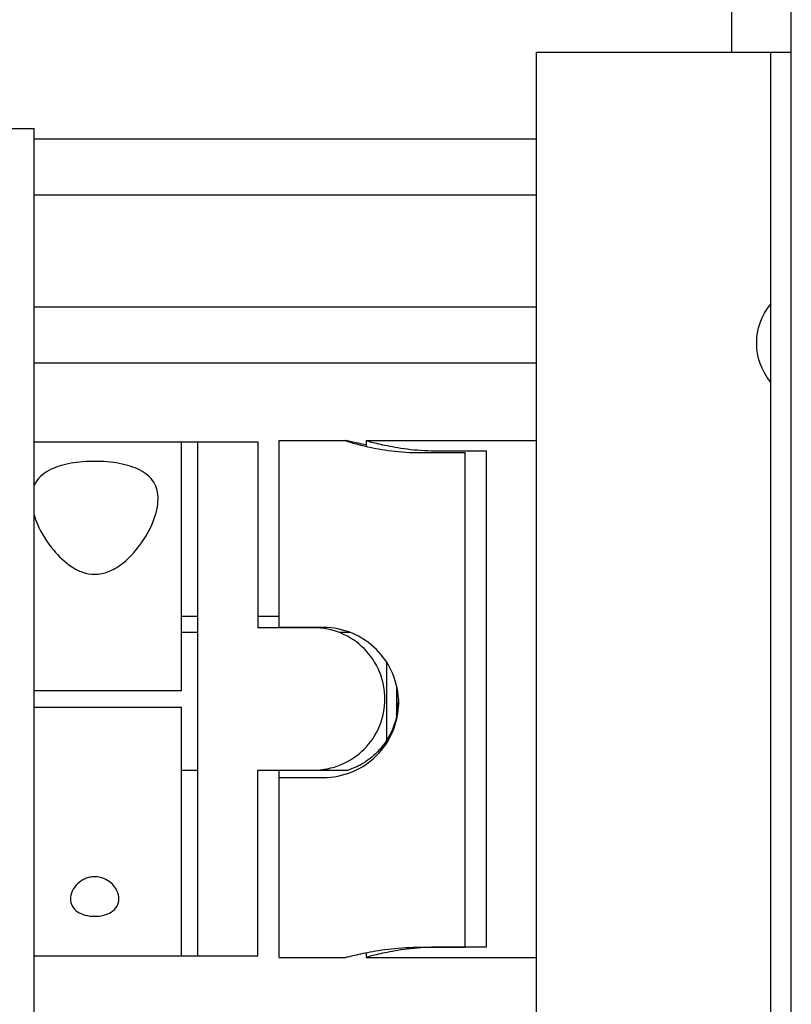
# Model space of a CAD drawing. Header units: inches. Extents: x 1 to 669, y 0 to 417.
# Tile 131 of 256: x 68.67 to 71.65, y 368.72 to 372.53. Entities that reach past the tile are written whole.
import ezdxf

# ---------------------------------------------------------------- set-up
doc = ezdxf.new("R2010")
doc.units = ezdxf.units.IN
doc.header["$LTSCALE"] = 12
doc.header["$MEASUREMENT"] = 0
doc.layers.add('X', color=1, linetype='CONTINUOUS')

msp = doc.modelspace()

# ---------------------------------------------------------------- linework, layer by layer
at = {"layer": 'X', "extrusion": (-2.44929e-16, -1, -2.22045e-16)}
for p, q in [((71.42172, 372.40149), (71.41688, 378.19294)), ((71.65176, 365.54975), (71.65176, 377.95374)), ((70.66478, 372.40149), (71.65176, 372.40149)), ((70.66478, 372.40149), (70.66478, 367.40149)), ((71.57078, 372.40149), (71.57078, 367.40149)), ((68.58978, 372.10649), (68.72278, 372.10649)), ((68.72278, 366.18349), (68.72278, 372.10649)), ((70.66478, 372.0655), (68.72278, 372.0655)), ((70.66478, 371.84899), (68.72278, 371.84899)), ((70.66478, 371.41598), (68.72278, 371.41598)), ((70.66478, 371.19947), (68.72278, 371.19947)), ((68.72278, 370.89499), (69.58792, 370.89499)), ((69.29292, 369.93274), (69.29292, 370.89499)), ((69.35542, 370.89499), (69.35542, 368.90799)), ((69.58792, 370.89499), (69.58792, 370.17649)), ((69.67042, 370.17773), (69.67042, 370.90049)), ((69.67042, 370.90049), (69.92877, 370.90049)), ((70.00728, 370.90049), (70.00728, 370.87772)), ((70.00729, 370.90049), (70.66478, 370.90049)), ((70.21642, 370.85384), (70.39042, 370.85384)), ((70.28628, 370.86046), (70.47292, 370.86046)), ((70.39042, 368.94086), (70.39042, 370.85384)), ((70.47292, 368.94197), (70.47292, 370.86046)), ((69.35542, 370.22038), (69.29292, 370.22038)), ((69.67042, 370.22038), (69.58792, 370.22038)), ((69.35542, 370.1589), (69.29292, 370.1589)), ((69.80492, 370.17649), (69.58792, 370.17649)), ((69.84242, 370.17773), (69.67042, 370.17773)), ((69.94499, 370.1589), (69.90168, 370.1589)), ((70.08585, 370.04491), (70.08585, 369.7402)), ((69.29292, 369.93274), (68.72278, 369.93274)), ((70.12522, 369.95138), (70.12522, 369.83335)), ((68.72278, 369.87024), (69.29292, 369.87024)), ((69.29292, 368.90799), (69.29292, 369.87024)), ((69.29292, 369.6259), (69.35542, 369.6259)), ((69.58792, 368.90799), (69.58792, 369.62649)), ((69.58792, 369.6259), (69.93531, 369.6259)), ((69.67042, 368.90249), (69.67042, 369.62525)), ((69.84242, 369.62525), (69.67042, 369.62525)), ((69.67042, 369.59779), (69.84242, 369.59779)), ((70.39042, 368.94086), (70.21642, 368.94086)), ((70.47292, 368.94197), (70.28628, 368.94197)), ((68.72278, 368.90799), (69.58792, 368.90799)), ((69.67042, 368.90249), (69.92877, 368.90249)), ((70.00728, 368.91956), (70.00728, 368.90249)), ((70.00729, 368.90249), (70.66478, 368.90249))]:
    msp.add_line(p, q, dxfattribs=at)
at = {"layer": 'X', "extrusion": (5.43852e-32, 2.22045e-16, -1)}
msp.add_arc((-71.75659, 371.27697), 0.23868, 321.11868, 38.88132, dxfattribs=at)
at = {"layer": 'X'}
for points, knots in [([(70.00728, 370.88341), (69.98415, 370.888), (69.96412, 370.89265), (69.93573, 370.89928), (69.92842, 370.90091), (69.92842, 370.89986), (69.93573, 370.89712), (69.96519, 370.88821), (69.98732, 370.88215), (70.03823, 370.87082), (70.07047, 370.86479), (70.14136, 370.85624), (70.18003, 370.85384), (70.21642, 370.85384)], [-1.6433897, -1.6433897, -1.6433897, -1.6433897, -1.3862628, -1.3862628, -1.1090382, -1.1090382, -0.8318136, -0.8318136, -0.5545891, -0.5545891, -0.2772945, -0.2772945, 0, 0, 0, 0]), ([(70.00729, 370.90049), (70.00728, 370.90049), (70.00728, 370.90049), (70.00728, 370.90045), (70.01436, 370.89837), (70.0429, 370.8909), (70.06434, 370.88561), (70.11367, 370.87563), (70.14492, 370.87026), (70.2136, 370.86262), (70.25105, 370.86046), (70.28628, 370.86046)], [-2.1479156, -2.1479156, -2.1479156, -2.1479156, -2.1454507, -2.1454507, -1.8769909, -1.8769909, -1.6085311, -1.6085311, -1.340012, -1.340012, -1.0714929, -1.0714929, -1.0714929, -1.0714929]), ([(68.95764, 370.81993), (68.92736, 370.81993), (68.8952, 370.81753), (68.83651, 370.8072), (68.80998, 370.79918), (68.76385, 370.77724), (68.74357, 370.76083), (68.72772, 370.73623), (68.72507, 370.73125), (68.72278, 370.72615)], [-2.22892973, -2.22892973, -2.22892973, -2.22892973, -1.99815785, -1.99815785, -1.76738598, -1.76738598, -1.48596758, -1.48596758, -1.41811143, -1.41811143, -1.41811143, -1.41811143]), ([(68.72278, 370.61282), (68.72633, 370.60123), (68.73073, 370.58939), (68.75105, 370.54284), (68.77293, 370.50731), (68.81737, 370.454), (68.84058, 370.43086), (68.88085, 370.40432), (68.89518, 370.39685), (68.92536, 370.38636), (68.94121, 370.38336), (68.95764, 370.38336), (68.97646, 370.38336), (68.99415, 370.38724), (69.02749, 370.40024), (69.04312, 370.40935), (69.08682, 370.4413), (69.1116, 370.46864), (69.15229, 370.52333), (69.17067, 370.55554), (69.1959, 370.61814), (69.20264, 370.6485), (69.20264, 370.69716), (69.19761, 370.71978), (69.17367, 370.75859), (69.15466, 370.77484), (69.10994, 370.79759), (69.08286, 370.80623), (69.02244, 370.81734), (68.98912, 370.81993), (68.95764, 370.81993)], [-0.9741386, -0.9741386, -0.9741386, -0.9741386, -0.8526809, -0.8526809, -0.5008126, -0.5008126, -0.2504063, -0.2504063, -0.1252032, -0.1252032, 0, 0, 0, 0.1433614, 0.1433614, 0.2867228, 0.2867228, 0.5734456, 0.5734456, 0.8916541, 0.8916541, 1.2098626, 1.2098626, 1.4821677, 1.4821677, 1.7544728, 1.7544728, 1.9943312, 1.9943312, 2.2341897, 2.2341897, 2.2341897, 2.2341897]), ([(70.07992, 369.90149), (70.07992, 369.93621), (70.07294, 369.97312), (70.04482, 370.04083), (70.02368, 370.07163), (69.97505, 370.12026), (69.94425, 370.14139), (69.87656, 370.16951), (69.83965, 370.17649), (69.80492, 370.17649)], [1.0584485, 1.0584485, 1.0584485, 1.0584485, 1.3230324, 1.3230324, 1.5876163, 1.5876163, 1.8522566, 1.8522566, 2.116897, 2.116897, 2.116897, 2.116897]), ([(70.13242, 369.88714), (70.13242, 369.92377), (70.12505, 369.96274), (70.09539, 370.03423), (70.0731, 370.06678), (70.02184, 370.11819), (69.98938, 370.14055), (69.918, 370.17033), (69.87906, 370.17773), (69.84242, 370.17773)], [-2.2336796, -2.2336796, -2.2336796, -2.2336796, -1.9545059, -1.9545059, -1.6753322, -1.6753322, -1.396086, -1.396086, -1.1168398, -1.1168398, -1.1168398, -1.1168398]), ([(69.80492, 369.62649), (69.83965, 369.62649), (69.87656, 369.63346), (69.94425, 369.66158), (69.97505, 369.68271), (70.02368, 369.73134), (70.04482, 369.76215), (70.07294, 369.82985), (70.07992, 369.86676), (70.07992, 369.90149)], [0, 0, 0, 0, 0.2646403, 0.2646403, 0.5292806, 0.5292806, 0.7938645, 0.7938645, 1.0584485, 1.0584485, 1.0584485, 1.0584485]), ([(69.84242, 369.59779), (69.87906, 369.59779), (69.918, 369.60512), (69.98938, 369.63466), (70.02184, 369.65685), (70.0731, 369.70795), (70.09539, 369.74033), (70.12505, 369.8116), (70.13242, 369.8505), (70.13242, 369.88714)], [-1.1168398, -1.1168398, -1.1168398, -1.1168398, -0.8375936, -0.8375936, -0.5583474, -0.5583474, -0.2791737, -0.2791737, 0, 0, 0, 0]), ([(70.13237, 369.89233), (70.13183, 369.8641), (70.12695, 369.8341), (70.10758, 369.77607), (70.09253, 369.7483), (70.06663, 369.71339), (70.0558, 369.70106), (70.03345, 369.67956), (70.02197, 369.67037), (69.98841, 369.64672), (69.96615, 369.63661), (69.93615, 369.6255), (69.92842, 369.62403), (69.92842, 369.62456), (69.92842, 369.62474), (69.92928, 369.62515), (69.93092, 369.6259)], [3.8167027, 3.8167027, 3.8167027, 3.8167027, 4.0301183, 4.0301183, 4.2566766, 4.2566766, 4.3805374, 4.3805374, 4.5043983, 4.5043983, 4.7879058, 4.7879058, 5.0714132, 5.0714132, 5.0714132, 5.1663833, 5.1663833, 5.1663833, 5.1663833]), ([(68.95764, 369.21436), (68.95118, 369.21436), (68.94467, 369.21365), (68.93206, 369.2109), (68.92594, 369.20886), (68.90878, 369.20123), (68.8989, 369.19408), (68.88263, 369.17837), (68.87553, 369.16841), (68.86616, 369.14804), (68.86389, 369.13762), (68.86389, 369.11938), (68.86593, 369.11004), (68.87515, 369.09299), (68.88235, 369.08527), (68.89919, 369.07385), (68.9094, 369.06913), (68.93248, 369.06281), (68.94535, 369.0612), (68.95764, 369.0612)], [-1.65365701, -1.65365701, -1.65365701, -1.65365701, -1.60439275, -1.60439275, -1.55512849, -1.55512849, -1.45659997, -1.45659997, -1.34284411, -1.34284411, -1.22908825, -1.22908825, -1.12150572, -1.12150572, -1.0139232, -1.0139232, -0.92025784, -0.92025784, -0.82659248, -0.82659248, -0.82659248, -0.82659248]), ([(68.95764, 369.0612), (68.96924, 369.0612), (68.98145, 369.06264), (69.00357, 369.06833), (69.01348, 369.07259), (69.03113, 369.08356), (69.03902, 369.09149), (69.04915, 369.10917), (69.05139, 369.11895), (69.05139, 369.13832), (69.04879, 369.14949), (69.03806, 369.17122), (69.02996, 369.18176), (69.0125, 369.19689), (69.00304, 369.20312), (68.98153, 369.21188), (68.96944, 369.21436), (68.95764, 369.21436)], [-0.82659248, -0.82659248, -0.82659248, -0.82659248, -0.73824272, -0.73824272, -0.64989296, -0.64989296, -0.5370178, -0.5370178, -0.42414263, -0.42414263, -0.3019721, -0.3019721, -0.17980158, -0.17980158, -0.08990079, -0.08990079, 0, 0, 0, 0]), ([(70.21642, 368.94086), (70.18003, 368.94086), (70.14136, 368.93867), (70.07047, 368.93096), (70.03823, 368.92557), (69.98732, 368.91571), (69.96519, 368.91057), (69.93765, 368.90414), (69.93045, 368.90252), (69.92877, 368.90249)], [0, 0, 0, 0, 0.2772945, 0.2772945, 0.5545891, 0.5545891, 0.8318136, 0.8318136, 1.0728623, 1.0728623, 1.0728623, 1.0728623]), ([(70.28628, 368.94197), (70.25105, 368.94197), (70.2136, 368.93983), (70.14492, 368.93224), (70.11367, 368.92691), (70.06434, 368.91702), (70.0429, 368.9118), (70.01436, 368.90446), (70.00728, 368.90245), (70.00728, 368.90249)], [2.1479156, 2.1479156, 2.1479156, 2.1479156, 2.4164347, 2.4164347, 2.6849538, 2.6849538, 2.9534136, 2.9534136, 3.2218734, 3.2218734, 3.2218734, 3.2218734])]:
    msp.add_open_spline(points, degree=3, knots=knots, dxfattribs=at)
for points in [[(70.13206, 369.90149), (70.1312, 369.88502), (70.12892, 369.86823), (70.12522, 369.8516)], [(70.12522, 369.8412), (70.12932, 369.85961), (70.13167, 369.87828), (70.13227, 369.89629)], [(69.86177, 369.6259), (69.85527, 369.62547), (69.84881, 369.62525), (69.84242, 369.62525)]]:
    msp.add_open_spline(points, degree=3, dxfattribs=at)

doc.saveas('drawing.dxf')
